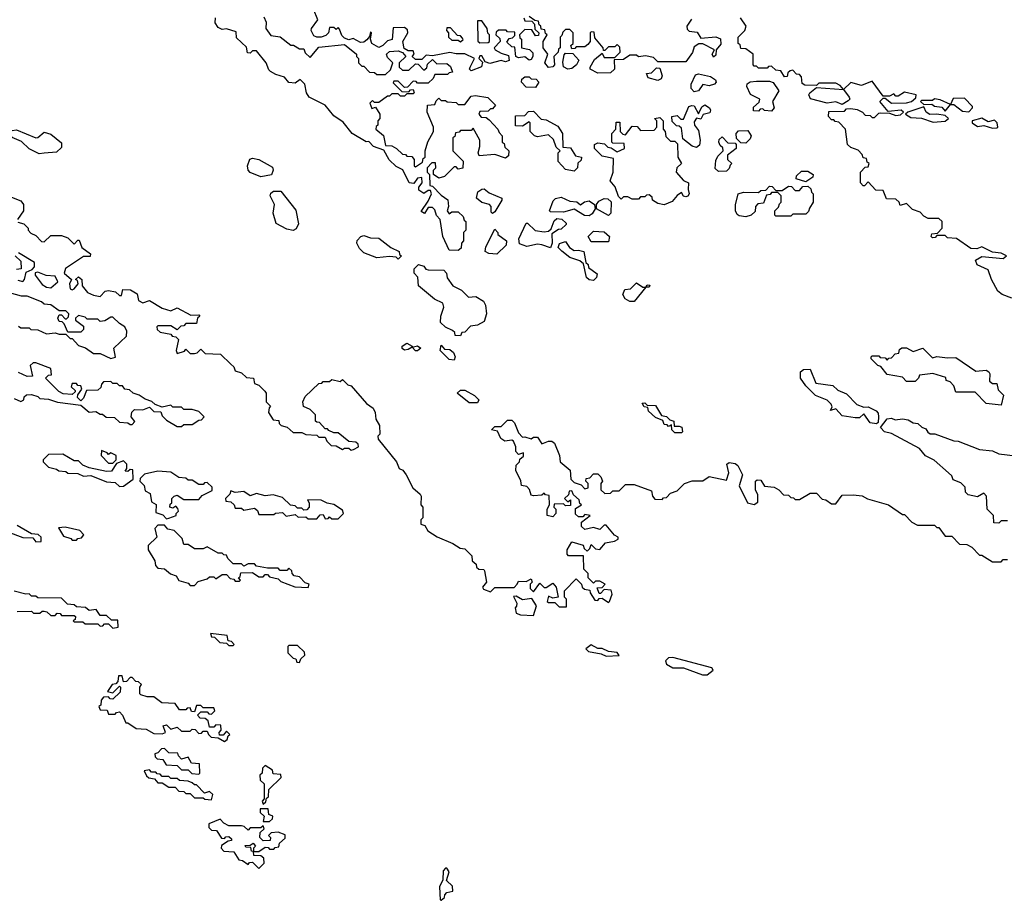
# Model space of a CAD drawing. Extents: x 2640764 to 2777785, y 718840 to 815082.
# Tile 70 of 148: x 2717240 to 2721830, y 768872 to 772976. Entities that reach past the tile are written whole.
import ezdxf

# ---------------------------------------------------------------- set-up
doc = ezdxf.new("R2010")
doc.units = 0

msp = doc.modelspace()

# ---------------------------------------------------------------- linework, layer by layer
at = {"layer": '0CON10XD'}
for points in [[(2718378.6, 772988.6), (2718388.8, 772965), (2718387.5, 772935), (2718411.7, 772901.7), (2718455, 772896.7), (2718505, 772857.5), (2718517, 772857), (2718545, 772840), (2718565, 772840), (2718571.7, 772821.7), (2718595, 772800), (2718635, 772847.5), (2718755, 772860), (2718810, 772815), (2718810, 772805), (2718820, 772795), (2718820, 772775), (2718835, 772760), (2718845, 772760), (2718871.7, 772731.7), (2718895, 772730), (2718905, 772720), (2718945, 772720), (2718968.3, 772741.7), (2718980, 772775), (2718955, 772800), (2718950, 772815), (2718965, 772827.5), (2719005, 772830), (2719025, 772822.5), (2719040, 772805), (2719010, 772775), (2719010, 772755), (2719025, 772740), (2719055, 772740), (2719085, 772770), (2719098.3, 772768.3), (2719125, 772740), (2719138.3, 772751.7), (2719141.7, 772768.3), (2719165, 772790), (2719185, 772770), (2719231.7, 772771.7), (2719248.3, 772758.3), (2719258.3, 772731.7), (2719241.7, 772728.3), (2719235, 772720), (2719175, 772720), (2719168.3, 772701.7), (2719145, 772680), (2719095, 772680), (2719088.3, 772688.3), (2719075, 772690), (2719048.3, 772661.7), (2719035, 772660), (2719005, 772690), (2718985, 772690), (2718981.7, 772681.7), (2719021.7, 772641.7), (2719055, 772640), (2719061.7, 772648.3), (2719075, 772650), (2719080, 772635), (2719075, 772630), (2719045, 772630), (2719035, 772620), (2719015, 772620), (2719005, 772630), (2718975, 772630), (2718965, 772620)], [(2719590, 772985), (2719595, 772970), (2719628.3, 772968.3), (2719640, 772955), (2719641.7, 772931.7), (2719660, 772915), (2719658.3, 772901.7), (2719645, 772900), (2719628.3, 772928.3), (2719595, 772930), (2719570, 772905), (2719571.7, 772891.7), (2719580, 772885), (2719580, 772845), (2719617, 772837), (2719631.7, 772821.7), (2719632.5, 772805), (2719625, 772790), (2719615, 772787.5), (2719595, 772802.5), (2719565, 772798.8), (2719554, 772804), (2719548.3, 772848.3), (2719535, 772850), (2719511.7, 772871.7), (2719521.7, 772888.3), (2719538.3, 772891.7), (2719548.3, 772901.7), (2719548.3, 772918.3), (2719515, 772920), (2719507.5, 772927.5), (2719472.5, 772927.5), (2719461.7, 772918.3), (2719460, 772905), (2719478.3, 772888.3), (2719480, 772875), (2719452.5, 772845), (2719457.5, 772835), (2719485, 772820), (2719519.3, 772809.3), (2719522.5, 772785), (2719505, 772778.8), (2719485, 772786.2), (2719431.7, 772771.7), (2719410, 772780), (2719395, 772807.5), (2719385, 772807.5), (2719380, 772795), (2719397.5, 772777.5), (2719393.6, 772756.4), (2719345, 772737.5), (2719337.5, 772745), (2719340, 772755), (2719360, 772795), (2719315, 772816.7), (2719275, 772816.2), (2719245, 772823.3), (2719165, 772807.5), (2719135, 772810), (2719115, 772790), (2719085, 772790), (2719070, 772805), (2719080, 772815), (2719075, 772830), (2719050.7, 772830.7), (2719032, 772842), (2719026.2, 772875), (2719050, 772915), (2719048.3, 772928.3), (2719035, 772940), (2718981.7, 772938.3), (2718976.7, 772883.3), (2718955, 772877.5), (2718934, 772856), (2718915, 772846.7), (2718882, 772865), (2718875.8, 772885), (2718880, 772915), (2718875, 772920), (2718871.7, 772898.3), (2718858.6, 772881.4), (2718845, 772870.8), (2718829.5, 772869.5), (2718795, 772887.5), (2718775, 772882.5), (2718755, 772890), (2718742.5, 772902.5), (2718731.7, 772931.7), (2718725, 772940), (2718715, 772930), (2718705, 772940), (2718685, 772940), (2718680, 772915), (2718667.7, 772902.3), (2718645, 772894), (2718625, 772894), (2718611.1, 772901.1), (2718599.2, 772925), (2718600.8, 772935), (2718630, 772975), (2718610, 773025)], [(2720371.7, 772978.3), (2720350, 772945), (2720351.7, 772931.7), (2720361.7, 772921.7), (2720398.3, 772918.3), (2720415, 772890), (2720485, 772895.7), (2720506.9, 772886.9), (2720508.8, 772861.2), (2720487.5, 772835), (2720485, 772810), (2720475, 772801.2), (2720468.8, 772815), (2720480, 772835), (2720425, 772863.3), (2720407, 772863), (2720385, 772850), (2720377, 772823), (2720345, 772780), (2720215, 772780), (2720195, 772800), (2720157.5, 772807.5), (2720125, 772802.5), (2720115, 772810), (2720085, 772810), (2720055, 772790), (2720011.7, 772788.3), (2720012.5, 772745), (2719995, 772728.8), (2719936.2, 772726.2), (2719900, 772745), (2719900, 772755), (2719920, 772790), (2719955, 772820), (2719965, 772800), (2720015, 772800), (2720040, 772825), (2720038.3, 772848.3), (2720025, 772860), (2720015, 772850), (2719985, 772850), (2719968.3, 772831.7), (2719961.7, 772831.7), (2719960, 772845), (2719921.7, 772891.7), (2719918.3, 772918.3), (2719905, 772920), (2719900, 772915), (2719900, 772875), (2719889.3, 772860.7), (2719875, 772850), (2719835, 772850), (2719828.3, 772841.7), (2719815, 772840), (2719810, 772855), (2719820, 772865), (2719820, 772915), (2719805, 772930), (2719785, 772930), (2719771.7, 772918.3), (2719768.3, 772901.7), (2719760, 772895), (2719760, 772845), (2719751.7, 772838.3), (2719750, 772825), (2719730, 772805), (2719733.8, 772765), (2719725, 772756.2), (2719705, 772753.8), (2719688, 772775), (2719702.5, 772815), (2719680, 772845), (2719680, 772875), (2719700, 772905), (2719691.7, 772911.7), (2719688.3, 772928.3), (2719671.7, 772931.7), (2719670, 772945), (2719661.7, 772951.7), (2719658.3, 772968.3), (2719641.7, 772971.7), (2719615, 772990)], [(2718965, 772620), (2718955, 772620), (2718915, 772590), (2718895, 772590), (2718885, 772600), (2718873, 772587), (2718881.7, 772561.7), (2718898.3, 772568.3), (2718920, 772535), (2718920, 772515), (2718910, 772505), (2718910, 772485), (2718901.7, 772478.3), (2718900, 772465), (2718937, 772437), (2718945, 772390), (2718975, 772387.5), (2718996.4, 772376.4), (2719025, 772350), (2719038.3, 772348.3), (2719045, 772340), (2719068.3, 772338.3), (2719080, 772325), (2719080, 772295), (2719085, 772290), (2719118.3, 772311.7), (2719121.7, 772328.3), (2719130, 772335), (2719130, 772365), (2719143, 772407), (2719170, 772455), (2719170, 772475), (2719140, 772545), (2719141.7, 772578.3), (2719175, 772580), (2719181.7, 772598.3), (2719195, 772610), (2719205, 772600), (2719225, 772600), (2719233, 772593), (2719275, 772590), (2719285, 772580), (2719315, 772580), (2719345, 772620), (2719365, 772623.3), (2719423.3, 772613.3), (2719458.3, 772578.3), (2719445, 772560), (2719435, 772560), (2719425, 772550), (2719385, 772547.5), (2719380, 772535), (2719391.7, 772521.7), (2719415, 772520), (2719429.3, 772509.3), (2719470, 772465), (2719475, 772450), (2719490, 772435), (2719490, 772405), (2719498.3, 772398.3), (2719501.7, 772381.7), (2719520, 772365), (2719518.3, 772341.7), (2719505, 772330), (2719455, 772347.5), (2719381.7, 772341.7), (2719377.5, 772355), (2719385.7, 772384.3), (2719385.6, 772415), (2719355, 772470), (2719345, 772460), (2719295, 772460), (2719288.3, 772451.7), (2719271.7, 772448.3), (2719268.3, 772431.7), (2719260, 772425), (2719260, 772365), (2719307, 772317), (2719306.4, 772283.6), (2719285, 772280), (2719275, 772290), (2719265, 772290), (2719220, 772245), (2719195, 772237.5), (2719170, 772255), (2719170, 772275), (2719180, 772285), (2719178.3, 772308.3), (2719161.7, 772308.3), (2719140, 772285), (2719140, 772265), (2719150, 772255), (2719152.5, 772202.5), (2719165, 772200), (2719205, 772157.5), (2719236.2, 772136.2), (2719240, 772105), (2719232.5, 772085), (2719241.7, 772071.7), (2719255, 772080), (2719285, 772080), (2719308.3, 772058.3), (2719311.7, 772041.7), (2719320, 772035), (2719320, 771995), (2719315, 771990), (2719310, 771985), (2719310, 771945), (2719300, 771935), (2719298.3, 771911.7), (2719285, 771900), (2719241.7, 771901.7), (2719212.5, 771965), (2719200, 772045), (2719183, 772063), (2719175, 772090), (2719165, 772100), (2719145, 772100), (2719127, 772073), (2719112.5, 772082.5), (2719145, 772130), (2719160, 772165), (2719155, 772180), (2719145, 772180), (2719125, 772166.7), (2719101.7, 772181.7), (2719101.2, 772195), (2719116.7, 772215), (2719115, 772240), (2719095, 772237.5), (2719077.7, 772212.3), (2719056.7, 772215), (2719026.7, 772276.7), (2718995, 772291.2), (2718962.3, 772322.3), (2718938.3, 772368.3), (2718890, 772385), (2718868.3, 772408.3), (2718855, 772407.5), (2718790, 772445), (2718748.3, 772498.3), (2718705, 772527.5), (2718665, 772577.5), (2718590, 772615), (2718577.5, 772635), (2718570, 772675), (2718547.5, 772697.5), (2718525, 772680), (2718495, 772682.5), (2718475, 772707.5), (2718435, 772720), (2718410, 772735), (2718401.7, 772741.7), (2718390, 772775), (2718345, 772830), (2718325, 772830), (2718315, 772820), (2718301.7, 772821.7), (2718298.3, 772848.3), (2718251.7, 772891.7), (2718249.3, 772919.3), (2718205, 772932.5), (2718185, 772930), (2718165, 772940), (2718151.7, 772961.7), (2718153.8, 772985)], [(2719385, 772867.5), (2719425, 772870), (2719430, 772875), (2719430, 772905), (2719423, 772913), (2719420, 772935), (2719395, 772970), (2719375, 772970), (2719376.4, 772876.4), (2719385, 772867.5)], [(2721865, 771677.5), (2721820, 771695), (2721800.7, 771710.7), (2721770, 771765), (2721755, 771810), (2721704.2, 771834.2), (2721696.7, 771855), (2721725, 771872.5), (2721825, 771863.3), (2721840, 771875), (2721815, 771887.5), (2721775, 771892.5), (2721725, 771917.5), (2721701.7, 771908.3), (2721675, 771910), (2721607, 771957), (2721565, 771960), (2721555, 771970), (2721515, 771970), (2721508.3, 771961.7), (2721495, 771960), (2721490, 771965), (2721491.7, 771978.3), (2721518.3, 771981.7), (2721540, 772005), (2721540, 772035), (2721525, 772050), (2721475, 772050), (2721455, 772060), (2721438.3, 772078.3), (2721401.7, 772091.7), (2721375, 772120), (2721345, 772110), (2721340, 772125), (2721325, 772140), (2721281.7, 772141.7), (2721265, 772180), (2721231.7, 772181.7), (2721195, 772220), (2721178.3, 772201.7), (2721171.7, 772201.7), (2721160, 772215), (2721160, 772265), (2721181.7, 772288.3), (2721195, 772290), (2721200, 772305), (2721191.7, 772311.7), (2721188.3, 772328.3), (2721171.7, 772331.7), (2721168.3, 772348.3), (2721148.3, 772368.3), (2721115, 772380), (2721100, 772395), (2721090, 772465), (2721058.3, 772498.3), (2721041.7, 772501.7), (2721035, 772510), (2721025, 772510), (2721010, 772525), (2721011.7, 772548.3), (2721085, 772550), (2721095, 772560), (2721115, 772562.5), (2721145, 772557.5), (2721170, 772545), (2721181.7, 772531.7), (2721205, 772530), (2721215, 772520), (2721225, 772520), (2721245, 772540), (2721255, 772542.5), (2721295, 772540), (2721325, 772530), (2721347, 772533), (2721360, 772545), (2721350, 772555), (2721288.3, 772548.3), (2721250, 772595), (2721265, 772610), (2721275, 772610), (2721305, 772587.5), (2721375, 772588), (2721397.5, 772595), (2721418.3, 772611.7), (2721420, 772625), (2721365, 772637.5), (2721335, 772620), (2721325, 772620), (2721315, 772630), (2721295, 772620), (2721265, 772620), (2721215, 772690), (2721165, 772670), (2721115, 772682.5), (2721080, 772650), (2721107.5, 772615), (2721110, 772605), (2721102.5, 772597.5), (2721075, 772580), (2721045, 772593.3), (2721005, 772586.7), (2720926.4, 772606.4), (2720918.8, 772625), (2720924.2, 772635.8), (2720955, 772660), (2721080, 772650), (2721065, 772670), (2721045, 772680), (2720965, 772680), (2720955, 772670), (2720900.7, 772670.7), (2720888.3, 772678.3), (2720885, 772710), (2720875, 772720), (2720861.7, 772721.7), (2720845, 772740), (2720831.7, 772738.3), (2720821.7, 772728.3), (2720818.3, 772711.7), (2720805, 772710), (2720788.3, 772738.3), (2720765, 772740), (2720745, 772760), (2720731.7, 772758.3), (2720725, 772750), (2720685, 772750), (2720675, 772760), (2720665, 772760), (2720660, 772765), (2720660, 772815), (2720625, 772840), (2720601.7, 772841.7), (2720598.3, 772858.3), (2720590, 772865), (2720590, 772895), (2720620, 772925), (2720627.5, 772945), (2720600, 772985)], [(2719295, 772873.3), (2719307, 772883), (2719305, 772890), (2719295, 772900), (2719281.7, 772901.7), (2719248.3, 772938.3), (2719231.7, 772938.3), (2719230, 772925), (2719240, 772915), (2719240, 772895), (2719255, 772880), (2719285, 772880), (2719295, 772873.3)], [(2719795, 772745.7), (2719775.7, 772755.7), (2719772.7, 772777.3), (2719778.3, 772811.7), (2719785, 772820), (2719818.3, 772818.3), (2719847, 772787), (2719836.7, 772765), (2719815, 772749.2), (2719795, 772745.7)], [(2720215, 772693.3), (2720170, 772705), (2720162.5, 772725), (2720185, 772727.5), (2720208.3, 772751.7), (2720225, 772750), (2720236.1, 772713.9), (2720230, 772700), (2720215, 772693.3)], [(2720385, 772640), (2720370, 772655), (2720371.2, 772675), (2720391.2, 772718.8), (2720405, 772724), (2720461.4, 772711.4), (2720483.3, 772695), (2720487.5, 772685), (2720480, 772675), (2720455, 772668), (2720425, 772674), (2720405, 772644.2), (2720385, 772640)], [(2719645, 772660), (2719601.7, 772661.7), (2719580, 772685), (2719581.7, 772698.3), (2719595, 772710), (2719615, 772710), (2719625, 772700), (2719648.3, 772698.3), (2719660, 772685), (2719645, 772660)], [(2720745, 772550), (2720713, 772553), (2720705, 772560), (2720691.7, 772558.3), (2720685, 772550), (2720661.7, 772551.7), (2720661.7, 772568.3), (2720688.3, 772591.7), (2720690, 772605), (2720647.5, 772627.5), (2720630, 772665), (2720632.3, 772677.7), (2720645, 772686.7), (2720675, 772690), (2720735, 772690), (2720753.3, 772683.3), (2720780, 772645), (2720750, 772595), (2720757.5, 772565), (2720745, 772550)], [(2720395, 772380), (2720375, 772385.8), (2720331.2, 772421.2), (2720325, 772470), (2720315, 772480), (2720301.7, 772481.7), (2720281.7, 772501.7), (2720280, 772525), (2720305, 772530), (2720321.7, 772511.7), (2720335, 772512.5), (2720359.2, 772570.8), (2720373.2, 772576.8), (2720385, 772574), (2720405, 772537.5), (2720420.5, 772569.5), (2720435, 772579.2), (2720456.2, 772565), (2720461.2, 772555), (2720457.5, 772542.5), (2720426.2, 772533.8), (2720415, 772512.5), (2720395, 772517.5), (2720385, 772500), (2720386.2, 772485), (2720405, 772460), (2720412.9, 772415), (2720408.9, 772391.1), (2720395, 772380)], [(2721555, 772550), (2721580, 772580), (2721531.7, 772601.7), (2721505, 772607.5), (2721495, 772600), (2721445, 772600), (2721440, 772595), (2721455, 772580), (2721491.7, 772581.7), (2721505, 772573.3), (2721538.8, 772568.8), (2721555, 772550)], [(2721665, 772546.7), (2721682.5, 772565), (2721681.7, 772571.7), (2721645, 772610), (2721591.7, 772608.3), (2721580, 772580), (2721595, 772580), (2721635, 772550), (2721665, 772546.7)], [(2719825, 772270), (2719785, 772277.5), (2719750, 772315), (2719750, 772355), (2719760, 772365), (2719741.7, 772381.7), (2719728.3, 772418.3), (2719705, 772440), (2719655, 772430), (2719640, 772435), (2719620, 772455), (2719620, 772495), (2719615, 772500), (2719585, 772480), (2719551.7, 772481.7), (2719551.7, 772528.3), (2719595, 772530), (2719611.7, 772548.3), (2719635, 772550), (2719671.7, 772511.7), (2719695, 772510), (2719749.3, 772479.3), (2719770, 772445), (2719771.7, 772381.7), (2719808.3, 772378.3), (2719831.7, 772341.7), (2719860, 772335), (2719858.3, 772321.7), (2719843, 772307), (2719840, 772285), (2719825, 772270)], [(2721498.3, 772498.3), (2721555, 772502.5), (2721570, 772515), (2721555, 772530), (2721515, 772536.2), (2721483.8, 772533.8), (2721466.7, 772545), (2721455, 772570), (2721380, 772545), (2721370, 772535), (2721395, 772520), (2721445, 772517.5), (2721498.3, 772498.3)], [(2720245, 772113.3), (2720215, 772120), (2720190, 772135), (2720188.3, 772148.3), (2720175, 772160), (2720161.7, 772158.3), (2720155, 772150), (2720135, 772150), (2720125, 772140), (2720095, 772140), (2720075, 772150), (2720055, 772150), (2720045, 772140), (2720031.7, 772151.7), (2720017, 772197), (2719992.5, 772225), (2720007.5, 772265), (2720008.3, 772328.3), (2719955, 772340), (2719920, 772375), (2719920, 772395), (2719935, 772402.5), (2719967, 772397), (2719981.7, 772381.7), (2719998.3, 772378.3), (2720025, 772360), (2720060, 772375), (2720058.3, 772398.3), (2720005, 772400), (2720000, 772405), (2720000, 772445), (2720020, 772465), (2720021.7, 772498.3), (2720038.3, 772498.3), (2720040, 772455), (2720051.7, 772441.7), (2720065, 772440), (2720095, 772480), (2720118.3, 772478.3), (2720135, 772460), (2720198.3, 772461.7), (2720210, 772475), (2720210, 772505), (2720200, 772515), (2720225, 772520), (2720240, 772505), (2720240, 772465), (2720250, 772455), (2720251.7, 772431.7), (2720275, 772410), (2720295, 772410), (2720307, 772397), (2720308.8, 772335), (2720326.2, 772305), (2720303.9, 772286.1), (2720301.2, 772265), (2720335, 772226), (2720358.8, 772215), (2720356, 772185), (2720361.2, 772165), (2720355, 772153.3), (2720345, 772150), (2720334.1, 772154.1), (2720325, 772170), (2720305, 772156.7), (2720281.7, 772128.3), (2720245, 772113.3)], [(2721775, 772470), (2721795, 772472.5), (2721800, 772475), (2721797.5, 772495), (2721785, 772507.5), (2721755, 772500), (2721725, 772516.7), (2721680, 772505), (2721680, 772495), (2721705, 772477.5), (2721735, 772482.5), (2721775, 772470)], [(2717330.7, 772350.7), (2717285, 772373.8), (2717248.1, 772408.1), (2717205, 772426.2), (2717196.2, 772435), (2717195, 772447.5), (2717205, 772460), (2717225, 772463.3), (2717315, 772425.8), (2717325, 772427.5), (2717355, 772452), (2717385, 772442.5), (2717435, 772402.5), (2717435, 772380), (2717411.7, 772358.3), (2717355, 772353.3), (2717330.7, 772350.7)], [(2720625, 772400), (2720601.7, 772401.7), (2720581.7, 772421.7), (2720580, 772445), (2720591.7, 772458.3), (2720635, 772460), (2720650, 772435), (2720645, 772420), (2720625, 772400)], [(2720498.3, 772268.3), (2720482.5, 772282.5), (2720485, 772320), (2720495, 772340), (2720520, 772365), (2720518.3, 772378.3), (2720505, 772390), (2720500, 772405), (2720501.7, 772418.3), (2720515, 772430), (2720541.7, 772401.7), (2720575, 772400), (2720580, 772395), (2720580, 772375), (2720540, 772345), (2720540, 772325), (2720560, 772305), (2720551.7, 772298.3), (2720548.3, 772281.7), (2720535, 772270), (2720498.3, 772268.3)], [(2718365, 772243.3), (2718315, 772263.8), (2718306, 772275), (2718302.9, 772295), (2718313.3, 772326.7), (2718325, 772330), (2718355, 772323.8), (2718418.9, 772288.9), (2718422, 772275), (2718415, 772252.5), (2718365, 772243.3)], [(2720905, 772220), (2720860, 772235), (2720861.7, 772248.3), (2720885, 772270), (2720915, 772270), (2720940, 772255), (2720938.3, 772241.7), (2720905, 772220)], [(2718515, 771993.3), (2718485, 772000), (2718436.7, 772026.7), (2718422.5, 772075), (2718427.5, 772115), (2718407.5, 772155), (2718411.7, 772168.3), (2718423, 772177), (2718457.5, 772177.5), (2718528.3, 772088.3), (2718540, 772025), (2718529.3, 772000.7), (2718515, 771993.3)], [(2719445, 772072.5), (2719438.3, 772078.3), (2719437.5, 772105), (2719430, 772115), (2719394.1, 772124.1), (2719370, 772145), (2719375.9, 772174.1), (2719395, 772186.7), (2719405, 772187.5), (2719429.3, 772169.3), (2719487.5, 772145), (2719487.5, 772135), (2719455, 772080), (2719445, 772072.5)], [(2720625, 772056.7), (2720595, 772062.5), (2720585, 772067.5), (2720576.7, 772085), (2720577, 772113), (2720590, 772165), (2720615, 772172.5), (2720685, 772170), (2720695, 772180), (2720718.3, 772181.7), (2720735, 772200), (2720748.3, 772198.3), (2720765, 772180), (2720795, 772180), (2720825, 772200), (2720838.3, 772198.3), (2720855, 772180), (2720875, 772180), (2720891.7, 772198.3), (2720915, 772200), (2720928.3, 772188.3), (2720931.7, 772171.7), (2720940, 772165), (2720940, 772125), (2720921.7, 772098.3), (2720918.3, 772081.7), (2720905, 772070), (2720845, 772070), (2720835, 772060), (2720765, 772060), (2720760, 772065), (2720760, 772085), (2720778.3, 772101.7), (2720781.7, 772118.3), (2720790, 772125), (2720790, 772155), (2720775, 772170), (2720745, 772170), (2720738.3, 772161.7), (2720721.7, 772158.3), (2720708.3, 772121.7), (2720681.7, 772118.3), (2720670, 772105), (2720668.3, 772081.7), (2720650, 772065), (2720625, 772056.7)], [(2717195, 772152.5), (2717245, 772132.5), (2717257.5, 772115), (2717257.5, 772085), (2717230, 772045)], [(2719895, 772062.5), (2719873, 772063), (2719825, 772092.5), (2719775, 772078.8), (2719715, 772080), (2719710, 772085), (2719727.5, 772132.5), (2719738, 772142), (2719765, 772148.8), (2719805, 772130), (2719837, 772127), (2719855, 772112.5), (2719873, 772127), (2719895, 772132.5), (2719920, 772115), (2719923.3, 772095), (2719908.6, 772071.4), (2719895, 772062.5)], [(2719985, 772063.8), (2719930, 772095), (2719930, 772115), (2719940, 772130), (2719965, 772142.5), (2719981.7, 772141.7), (2719997.5, 772127.5), (2719996.4, 772073.6), (2719985, 772063.8)], [(2717231.7, 772031.7), (2717260, 772025), (2717280, 772005), (2717280, 771995), (2717291.7, 771981.7), (2717315, 771970), (2717341.7, 771941.7), (2717355, 771940), (2717385, 771970), (2717435, 771970), (2717465, 771960), (2717495, 771930), (2717511.7, 771948.3), (2717518.3, 771948.3), (2717530, 771915), (2717570, 771885), (2717568.3, 771871.7), (2717538.3, 771871.7), (2717453.3, 771816.7), (2717447.5, 771795), (2717482.5, 771765), (2717473.3, 771745), (2717475, 771722.5), (2717485, 771717.5), (2717495, 771722.5), (2717512.5, 771745), (2717510, 771760), (2717500, 771765), (2717515, 771777.5), (2717530, 771765), (2717531.2, 771735), (2717556.2, 771705), (2717585, 771692), (2717615, 771686.2), (2717639.5, 771710.5), (2717655, 771713.8), (2717687.5, 771707.5), (2717705, 771690), (2717715, 771690), (2717721.7, 771718.3), (2717756.4, 771716.4), (2717788.3, 771698.3), (2717795, 771667.5), (2717815, 771656.2), (2717845, 771667.5), (2717905, 771631.2), (2717945, 771620), (2717975, 771633.8), (2718038.3, 771598.3), (2718075, 771600), (2718080, 771595), (2718070, 771585), (2718065, 771560), (2718015, 771560), (2718005, 771550), (2717991.7, 771548.3), (2717975, 771530), (2717945, 771550), (2717885, 771550), (2717880, 771545), (2717881.7, 771531.7), (2717895, 771520), (2717945, 771510), (2717951.7, 771501.7), (2717968.3, 771498.3), (2717980, 771485), (2717970, 771435), (2717975, 771420), (2718008.3, 771431.7), (2718015, 771440), (2718035, 771420), (2718055, 771420), (2718067, 771423), (2718085, 771440), (2718105, 771420), (2718177, 771417), (2718225, 771370)], [(2719715, 771912.5), (2719675, 771927.5), (2719655, 771930), (2719605, 771918.8), (2719570.7, 771930.7), (2719567.5, 771955), (2719601.7, 772028.3), (2719608.3, 772028.3), (2719643.3, 771993.3), (2719685, 771987.5), (2719705, 771990), (2719718.3, 772001.7), (2719731.7, 772038.3), (2719745, 772050), (2719767, 772047), (2719788.3, 772028.3), (2719788.3, 772021.7), (2719765, 772000), (2719751.7, 771998.3), (2719721.7, 771978.3), (2719722.5, 771935), (2719715, 771912.5)], [(2719465, 771883.3), (2719427, 771887), (2719410, 771895), (2719413, 771917), (2719455, 772000), (2719470, 771985), (2719470, 771975), (2719510, 771945), (2719507.5, 771925), (2719465, 771883.3)], [(2719985, 771940), (2719905, 771940), (2719890, 771965), (2719915, 771990), (2719965, 771987.5), (2719990, 771965), (2719985, 771940)], [(2719005, 771860), (2718995, 771870), (2718965, 771872.5), (2718905, 771866.7), (2718845, 771890), (2718825, 771910), (2718812.5, 771935), (2718813, 771947), (2718830, 771965), (2718845, 771970), (2718875, 771960), (2718915, 771957.5), (2718970, 771915), (2719010, 771895), (2719011.7, 771881.7), (2719020, 771875), (2719005, 771860)], [(2719915, 771760), (2719895, 771763.3), (2719882.5, 771775), (2719868.3, 771838.3), (2719851.7, 771851.7), (2719805, 771867.5), (2719767, 771897), (2719750, 771915), (2719757, 771933), (2719785, 771942.5), (2719803.6, 771913.6), (2719825, 771900), (2719845, 771902.5), (2719870, 771895), (2719880, 771845), (2719890, 771835), (2719891.7, 771821.7), (2719931.7, 771791.7), (2719930, 771775), (2719915, 771760)], [(2717232.5, 771762.5), (2717255, 771756.7), (2717263.3, 771765), (2717271.2, 771798.8), (2717298.8, 771811.2), (2717310, 771825), (2717310, 771845), (2717235, 771890)], [(2717220, 771875), (2717245, 771850), (2717247.5, 771815), (2717225, 771812.5)], [(2717385, 771726.7), (2717417.5, 771755), (2717405, 771780), (2717364, 771784), (2717325, 771800), (2717313.3, 771796.7), (2717312.5, 771785), (2717345, 771742.5), (2717365, 771730), (2717385, 771726.7)], [(2719295, 771502.5), (2719270, 771505), (2719268.3, 771518.3), (2719258.3, 771528.3), (2719225, 771542.5), (2719202.5, 771565), (2719203.3, 771595), (2719217, 771637), (2719212.5, 771655), (2719173.9, 771673.9), (2719100, 771735), (2719096.4, 771776.4), (2719080, 771795), (2719080, 771815), (2719100, 771835), (2719125, 771827.5), (2719133.6, 771813.6), (2719145, 771810), (2719218.3, 771808.3), (2719230, 771795), (2719233, 771773), (2719260, 771735), (2719300, 771715), (2719333, 771683), (2719366.4, 771686.4), (2719402.5, 771665), (2719412.5, 771645), (2719416.7, 771605), (2719405, 771570), (2719375, 771552.5), (2719341.7, 771548.3), (2719315, 771520), (2719301.7, 771518.3), (2719295, 771502.5)], [(2720105, 771662.5), (2720085, 771662.5), (2720062.5, 771675), (2720052.5, 771695), (2720061.7, 771718.3), (2720088.3, 771721.7), (2720115, 771750), (2720145, 771730), (2720160, 771730), (2720165, 771740), (2720178.3, 771738.3), (2720175, 771730), (2720160, 771730), (2720105, 771662.5)], [(2717235, 771547.5), (2717245, 771540), (2717285, 771540), (2717293, 771533), (2717325, 771530), (2717365, 771512.5), (2717405, 771517.5), (2717425, 771510), (2717455, 771510), (2717475, 771490), (2717485, 771490), (2717515, 771457.5), (2717547, 771447), (2717585, 771420), (2717615, 771420), (2717665, 771397.5), (2717687, 771403), (2717680, 771445), (2717738.3, 771501.7), (2717740, 771525), (2717730, 771545), (2717705, 771560), (2717675, 771590), (2717665, 771590), (2717637, 771573), (2717615, 771570), (2717605, 771580), (2717555, 771580), (2717545, 771590), (2717515, 771597.5), (2717500, 771585), (2717500, 771575), (2717538.3, 771548.3), (2717538.3, 771531.7), (2717525, 771520), (2717465, 771520), (2717448.3, 771558.3), (2717438.3, 771568.3), (2717425, 771570), (2717417.5, 771585), (2717425, 771600), (2717435, 771600), (2717451.7, 771581.7), (2717458.3, 771581.7), (2717468.3, 771591.7), (2717470, 771605), (2717455, 771620), (2717425, 771620), (2717385, 771647.5), (2717355, 771650), (2717341.7, 771661.7), (2717275, 771687.5), (2717248.3, 771688.3), (2717193, 771703)], [(2719095, 771432.5), (2719085, 771432.5), (2719070, 771450), (2719051.7, 771438.3), (2719035, 771436.7), (2719023.9, 771443.9), (2719023.8, 771455), (2719045, 771468), (2719070, 771455), (2719070, 771450), (2719095, 771456.2), (2719110, 771445), (2719095, 771432.5)], [(2719265, 771390), (2719241.7, 771391.7), (2719200, 771435), (2719205, 771460), (2719220, 771440), (2719245, 771438.8), (2719263.3, 771425), (2719270, 771405), (2719265, 771390)], [(2721815, 771180), (2721745, 771187.5), (2721695, 771240), (2721605, 771240), (2721595, 771270), (2721578.3, 771288.3), (2721560, 771295), (2721558.3, 771308.3), (2721497, 771327), (2721435, 771320), (2721430, 771305), (2721415, 771290), (2721375, 771290), (2721355, 771310), (2721285, 771322.5), (2721255, 771360), (2721240, 771365), (2721210, 771395), (2721210, 771405), (2721215, 771410), (2721245, 771410), (2721251.7, 771401.7), (2721275, 771400), (2721285, 771390), (2721291.7, 771398.3), (2721305, 771400), (2721321.7, 771418.3), (2721338.3, 771421.7), (2721341.7, 771438.3), (2721353, 771447), (2721375, 771447.5), (2721405, 771430), (2721450, 771445), (2721495, 771400), (2721515, 771406.7), (2721565, 771400), (2721605, 771402.5), (2721698.3, 771338.3), (2721745, 771342.5), (2721757.5, 771335), (2721762.5, 771325), (2721761.7, 771291.7), (2721775, 771280), (2721795, 771280), (2721801.7, 771251.7), (2721827, 771227), (2721815, 771180)], [(2717215, 771210), (2717245, 771197.5), (2717260, 771205), (2717261.7, 771218.3), (2717271.7, 771228.3), (2717295, 771230), (2717325, 771220), (2717335, 771210), (2717375, 771207.5), (2717417, 771193), (2717525, 771180), (2717565, 771147.5), (2717595, 771150), (2717615, 771137.5), (2717627, 771137), (2717643, 771123), (2717681.7, 771121.7), (2717705, 771100), (2717745, 771097.5), (2717755, 771090), (2717765, 771090), (2717777, 771103), (2717760, 771125), (2717763, 771147), (2717775, 771160), (2717815, 771157.5), (2717845, 771170), (2717865, 771150), (2717898.3, 771148.3), (2717905, 771130), (2717925, 771110), (2717975, 771080), (2717995, 771080), (2718005, 771090), (2718045, 771090), (2718075, 771110), (2718088.3, 771111.7), (2718100, 771125), (2718075, 771150), (2718045, 771160), (2718005, 771160), (2717995, 771170), (2717955, 771170), (2717945, 771180), (2717905, 771170), (2717872.5, 771182.5), (2717857, 771197), (2717825, 771207.5), (2717797, 771227), (2717770, 771235), (2717751.7, 771251.7), (2717730, 771255), (2717720, 771270), (2717705, 771270), (2717695, 771280), (2717675, 771280), (2717665, 771290), (2717631.7, 771288.3), (2717621.7, 771278.3), (2717618.3, 771261.7), (2717605, 771250), (2717551.7, 771248.3), (2717538.3, 771211.7), (2717525, 771200), (2717510, 771215), (2717511.7, 771228.3), (2717530, 771255), (2717525, 771270), (2717511.7, 771271.7), (2717505, 771280), (2717485, 771280), (2717480, 771265), (2717498.3, 771248.3), (2717498.3, 771241.7), (2717485, 771230), (2717443, 771233), (2717423.6, 771243.6), (2717360, 771305), (2717375, 771320), (2717388.3, 771321.7), (2717385, 771350), (2717315, 771377.5), (2717303, 771377), (2717290, 771365), (2717300, 771315), (2717275, 771312.5), (2717235, 771332.5)], [(2718225, 771370), (2718238.3, 771358.3), (2718245, 771340), (2718275, 771330), (2718298.3, 771308.3), (2718330, 771305), (2718335, 771280), (2718355, 771272.5), (2718383.3, 771245), (2718390, 771235), (2718390, 771195), (2718410, 771175), (2718403, 771167), (2718400, 771145), (2718421.7, 771111.7), (2718448.3, 771108.3), (2718450, 771095), (2718460, 771085), (2718487, 771077), (2718515, 771052.5), (2718555, 771052.5), (2718575, 771042.5), (2718625, 771040), (2718635, 771030), (2718665, 771030), (2718671.7, 771011.7), (2718691.7, 770991.7), (2718715, 770990), (2718745, 770972.5), (2718755, 770980), (2718775, 770980), (2718785, 770970), (2718797, 770973), (2718820, 770985), (2718818.3, 770998.3), (2718807, 771007), (2718775, 771010), (2718725, 771050), (2718705, 771050), (2718681.7, 771061.7), (2718675, 771070), (2718665, 771070), (2718638.3, 771098.3), (2718625, 771100), (2718620, 771105), (2718620, 771135), (2718595, 771160), (2718563.6, 771173.6), (2718560, 771195), (2718570.7, 771219.3), (2718635, 771280), (2718648.3, 771281.7), (2718655, 771290), (2718685, 771290), (2718695, 771300), (2718735, 771290), (2718745, 771300), (2718770, 771275), (2718785, 771270), (2718857, 771187), (2718887.5, 771165), (2718897.5, 771145), (2718900, 771115), (2718917.5, 771085), (2718920, 771045), (2718910, 771035), (2718911.7, 771021.7), (2718997.5, 770915), (2719010, 770885), (2719026.4, 770876.4), (2719042.5, 770855), (2719072.5, 770795), (2719107.5, 770765), (2719112.5, 770755), (2719110, 770715), (2719120, 770705), (2719120, 770655), (2719110, 770645), (2719110, 770625), (2719128.3, 770618.3), (2719143.6, 770593.6), (2719186.4, 770566.4), (2719260, 770535), (2719293, 770513), (2719315, 770510), (2719348.3, 770478.3), (2719350, 770455), (2719368.3, 770438.3), (2719370, 770425), (2719380, 770415), (2719403.6, 770413.6), (2719407.7, 770407.7), (2719416.7, 770355), (2719398.3, 770331.7), (2719402, 770322), (2719435, 770310), (2719455, 770330), (2719545, 770330), (2719560, 770345), (2719565, 770360), (2719601.7, 770358.3), (2719625, 770370), (2719630, 770355), (2719620, 770345), (2719620, 770325), (2719635, 770310), (2719665, 770350), (2719685, 770330), (2719695, 770330), (2719725, 770350), (2719741.7, 770331.7), (2719750, 770285), (2719725, 770280), (2719705, 770290), (2719700, 770265), (2719705, 770260), (2719735, 770260), (2719755, 770240), (2719790, 770240), (2719790, 770275), (2719780, 770285), (2719780, 770315), (2719835, 770370), (2719860, 770345), (2719861.7, 770331.7), (2719873, 770323), (2719898.3, 770318.3), (2719900, 770305), (2719921.7, 770271.7), (2719935, 770270), (2719941.7, 770278.3), (2719955, 770280), (2719985, 770260), (2719990, 770265), (2720001.7, 770298.3), (2719998.3, 770318.3), (2719965, 770320), (2719948.3, 770301.7), (2719941.7, 770301.7), (2719931.7, 770328.3), (2719955, 770330), (2719970, 770345), (2719945, 770360), (2719925, 770360), (2719915, 770350), (2719890, 770375), (2719890, 770395), (2719870, 770415), (2719868.3, 770478.3), (2719798.3, 770478.3), (2719792.5, 770485), (2719792.5, 770505), (2719815, 770542.5), (2719867, 770527), (2719871.7, 770511.7), (2719885, 770500), (2719898.3, 770511.7), (2719905, 770530), (2719925, 770510), (2719945, 770506.7), (2719971.9, 770538.1), (2720013.6, 770546.4), (2720030, 770555), (2720030, 770565), (2720013.6, 770573.6), (2719975, 770620), (2719965, 770620), (2719945, 770600), (2719915, 770610), (2719875, 770600), (2719860, 770615), (2719860, 770635), (2719900, 770665), (2719875, 770670), (2719865, 770660), (2719845, 770660), (2719831.7, 770671.7), (2719831.7, 770698.3), (2719860, 770715), (2719851.7, 770721.7), (2719848.3, 770738.3), (2719821.7, 770761.7), (2719815, 770780), (2719801.7, 770778.3), (2719798.3, 770761.7), (2719780, 770745), (2719795, 770730), (2719808.3, 770738.3), (2719808.3, 770711.7), (2719785, 770710), (2719775, 770720), (2719731.7, 770718.3), (2719730, 770705), (2719740, 770695), (2719740, 770675), (2719725, 770660), (2719700, 770665), (2719700, 770695), (2719710, 770715), (2719708.3, 770758.3), (2719691.7, 770761.7), (2719685, 770770), (2719675, 770760), (2719635, 770757.5), (2719625, 770760), (2719617, 770787), (2719605, 770800), (2719580, 770805), (2719577, 770827), (2719552.5, 770875), (2719555, 770900), (2719570, 770915), (2719571.7, 770928.3), (2719588.3, 770941.7), (2719588.3, 770958.3), (2719565, 770950), (2719553.3, 770963.3), (2719553.3, 770985), (2719541.7, 771011.7), (2719535, 771016.2), (2719502.3, 771012.3), (2719483.3, 771025), (2719468.3, 771058.3), (2719440, 771065), (2719455, 771080), (2719485, 771080), (2719515, 771110), (2719535, 771110), (2719547, 771097), (2719565, 771050), (2719585, 771030), (2719595, 771032.5), (2719625, 771022.5), (2719635, 771030), (2719655, 771030), (2719675, 771000), (2719705, 771012.5), (2719721.7, 771011.7), (2719733, 771003), (2719757.5, 770945), (2719760, 770915), (2719807, 770877), (2719810, 770835), (2719825, 770820), (2719858.3, 770808.3), (2719875, 770790), (2719890, 770795), (2719890, 770815), (2719880, 770825), (2719881.7, 770838.3), (2719898.3, 770841.7), (2719915, 770860), (2719935, 770860), (2719950, 770845), (2719957.5, 770825), (2719950, 770815), (2719950, 770785), (2719968.3, 770768.3), (2719995, 770770), (2720005, 770780), (2720035, 770780), (2720065, 770810), (2720105, 770810), (2720185, 770780), (2720190, 770755), (2720201.7, 770741.7), (2720235, 770740), (2720241.7, 770748.3), (2720255, 770750), (2720275, 770770), (2720305, 770780), (2720340, 770815), (2720375, 770826.7), (2720425, 770827.5), (2720455, 770847.5), (2720535, 770830), (2720546.7, 770865), (2720537.5, 770905), (2720547, 770913), (2720575, 770907.1), (2720587.8, 770897.8), (2720610, 770855), (2720593.6, 770803.6), (2720633.9, 770723.9), (2720665, 770716.7), (2720681.7, 770728.3), (2720681.7, 770761.7), (2720670, 770785), (2720670, 770825), (2720678.3, 770831.7), (2720695, 770830), (2720711.7, 770801.7), (2720757, 770797), (2720780, 770785), (2720801.7, 770761.7), (2720825, 770760), (2720835, 770750), (2720848.3, 770748.3), (2720855, 770740), (2720875, 770740), (2720925, 770770), (2720955, 770770), (2720981.7, 770741.7), (2720998.3, 770738.3), (2721025, 770720), (2721045, 770720), (2721075, 770760), (2721125, 770762.5), (2721167, 770757), (2721193, 770743), (2721290, 770715), (2721355, 770670), (2721365, 770670), (2721400, 770635), (2721425, 770620), (2721505, 770620), (2721515, 770610), (2721525, 770610), (2721555, 770570), (2721585, 770570), (2721621.7, 770531.7), (2721655, 770530), (2721678.3, 770518.3), (2721715, 770480), (2721725, 770480), (2721775, 770450), (2721815, 770450), (2721825, 770460), (2721845, 770460)], [(2721235, 771092.5), (2721205, 771096.7), (2721175, 771140), (2721155, 771120), (2721135, 771120.8), (2721075, 771129.2), (2721045, 771162.5), (2721020, 771155), (2721027.5, 771172.5), (2721022.5, 771185), (2721005, 771202.5), (2720950, 771225), (2720905, 771270), (2720880, 771305), (2720880, 771335), (2720893.6, 771346.4), (2720925, 771347.5), (2720951.7, 771281.7), (2721031.7, 771271.7), (2721055, 771250), (2721095, 771232.5), (2721143, 771183), (2721175, 771170), (2721195, 771172.5), (2721233, 771153), (2721241.7, 771141.7), (2721243.3, 771125), (2721241.7, 771098.3), (2721235, 771092.5)], [(2719375, 771190), (2719335, 771190), (2719280, 771235), (2719295, 771250), (2719315, 771250), (2719360, 771225), (2719380, 771205), (2719375, 771190)], [(2720325, 771050), (2720295, 771050), (2720280, 771065), (2720278.3, 771088.3), (2720265, 771080), (2720258.3, 771088.3), (2720245, 771090), (2720238.3, 771108.3), (2720205, 771122.5), (2720171.7, 771151.7), (2720168.3, 771168.3), (2720151.7, 771171.7), (2720141.7, 771188.3), (2720155, 771190), (2720165, 771180), (2720205, 771177.5), (2720231.7, 771131.7), (2720255, 771127.5), (2720271.7, 771111.7), (2720290, 771105), (2720291.7, 771081.7), (2720315, 771082.5), (2720326.4, 771076.4), (2720330, 771055), (2720325, 771050)], [(2721845, 770640), (2721815, 770640), (2721805, 770630), (2721781.7, 770631.7), (2721780, 770665), (2721750, 770695), (2721747.5, 770755), (2721735, 770770), (2721705, 770752.5), (2721661.7, 770761.7), (2721650, 770775), (2721648.3, 770798.3), (2721628.3, 770818.3), (2721591.7, 770831.7), (2721585, 770850), (2721570, 770865), (2721503, 770923), (2721463.6, 770943.6), (2721435, 770977.5), (2721305, 771047.5), (2721272.5, 771055), (2721252.5, 771075), (2721283.8, 771116.2), (2721305, 771118.8), (2721321.4, 771111.4), (2721355, 771115.7), (2721381.7, 771111.7), (2721405, 771098), (2721427.5, 771095), (2721446.4, 771076.4), (2721465, 771070), (2721473.6, 771053.6), (2721485, 771046.7), (2721506.1, 771046.1), (2721595, 771013.3), (2721615, 771012.5), (2721715, 770972.5), (2721775, 770967.5), (2721805, 770952.5), (2721883, 770943)], [(2717705, 770800), (2717725, 770802.5), (2717770, 770835), (2717768.3, 770878.3), (2717755, 770880), (2717745, 770870), (2717731.7, 770871.7), (2717740, 770885), (2717740, 770905), (2717725, 770920), (2717691.7, 770908.3), (2717668.3, 770871.7), (2717645, 770870), (2717565, 770887.5), (2717535, 770900), (2717515, 770920), (2717495, 770920), (2717441.7, 770951.7), (2717375, 770950), (2717350, 770925), (2717350, 770915), (2717375, 770890), (2717411.7, 770881.7), (2717423, 770873), (2717455, 770870), (2717465, 770862.5), (2717511.7, 770861.7), (2717538.3, 770848.3), (2717571.7, 770851.7), (2717645, 770822.5), (2717685, 770820), (2717705, 770800)], [(2717675, 770910), (2717690, 770925), (2717690, 770945), (2717665, 770957.5), (2717655, 770950), (2717648.3, 770958.3), (2717621.7, 770968.3), (2717620, 770945), (2717655, 770910), (2717675, 770910)], [(2717925, 770650), (2717935, 770652.5), (2717970, 770665), (2717970, 770675), (2717980, 770685), (2717978.3, 770698.3), (2717968.3, 770708.3), (2717955, 770700), (2717940, 770705), (2717941.7, 770718.3), (2717950, 770725), (2717950, 770745), (2717960, 770755), (2717975, 770760), (2718005, 770740), (2718075, 770740), (2718091.7, 770758.3), (2718138.3, 770781.7), (2718138.3, 770798.3), (2718115, 770820), (2718101.7, 770818.3), (2718095, 770810), (2718075, 770810), (2718045, 770830), (2718025, 770830), (2718015, 770840), (2717983, 770843), (2717945, 770867.5), (2717885, 770872.5), (2717821.7, 770858.3), (2717801.7, 770838.3), (2717800, 770825), (2717820, 770805), (2717825, 770780), (2717848.3, 770768.3), (2717855, 770730), (2717877, 770717), (2717875, 770680), (2717908.3, 770668.3), (2717925, 770650)], [(2718725, 770650), (2718750, 770675), (2718745, 770690), (2718705, 770717.5), (2718673, 770723), (2718645, 770736.7), (2718581.7, 770738.3), (2718590, 770725), (2718590, 770705), (2718578.3, 770691.7), (2718565, 770690), (2718555, 770700), (2718535, 770700), (2718525, 770710), (2718503, 770713), (2718465, 770750), (2718421.7, 770761.7), (2718385, 770757.5), (2718345, 770767.5), (2718315, 770757.5), (2718285, 770777.5), (2718245, 770772.5), (2718225, 770780), (2718220, 770765), (2718200, 770745), (2718201.7, 770731.7), (2718225, 770730), (2718240, 770715), (2718245, 770700), (2718275, 770700), (2718285, 770690), (2718335, 770700), (2718348.3, 770688.3), (2718355, 770670), (2718425, 770670), (2718433, 770677), (2718465, 770680), (2718483, 770663), (2718525, 770670), (2718538.3, 770658.3), (2718575, 770660), (2718585, 770650), (2718625, 770650), (2718641.7, 770668.3), (2718655, 770670), (2718665, 770650), (2718678.3, 770651.7), (2718685, 770660), (2718695, 770650), (2718725, 770650)], [(2717185, 770590), (2717255, 770562.5), (2717301.7, 770561.7), (2717315, 770542.5), (2717340, 770545), (2717340, 770565), (2717327, 770577), (2717295, 770580), (2717228.3, 770618.3)], [(2717505, 770550), (2717511.7, 770558.3), (2717528.3, 770561.7), (2717540, 770575), (2717520, 770595), (2717451.7, 770611.7), (2717421.7, 770608.3), (2717445, 770570), (2717478.3, 770558.3), (2717485, 770550), (2717505, 770550)], [(2718585, 770330), (2718590, 770345), (2718571.7, 770351.7), (2718545, 770380), (2718520, 770385), (2718510, 770395), (2718508.3, 770408.3), (2718495, 770420), (2718485, 770410), (2718455, 770410), (2718445, 770420), (2718395, 770420), (2718345, 770430), (2718335, 770440), (2718305, 770440), (2718285, 770430), (2718275, 770440), (2718235, 770440), (2718210, 770465), (2718205, 770480), (2718191.7, 770481.7), (2718185, 770490), (2718165, 770490), (2718115, 770520), (2718095, 770510), (2718055, 770510), (2718025, 770530), (2718005, 770530), (2717998.3, 770558.3), (2717960, 770595), (2717931.7, 770601.7), (2717915, 770620), (2717885, 770620), (2717870, 770605), (2717880, 770565), (2717840, 770525), (2717840, 770505), (2717870, 770455), (2717873, 770433), (2717885, 770420), (2717915, 770417.5), (2717943, 770393), (2717970, 770385), (2717983, 770363), (2718025, 770350), (2718035, 770340), (2718055, 770340), (2718071.7, 770358.3), (2718115, 770370), (2718125, 770380), (2718145, 770380), (2718155, 770370), (2718185, 770390), (2718205, 770390), (2718221.7, 770371.7), (2718238.3, 770368.3), (2718245, 770360), (2718265, 770360), (2718270, 770365), (2718260, 770375), (2718268.3, 770381.7), (2718271.7, 770398.3), (2718325, 770400), (2718355, 770380), (2718375, 770380), (2718385, 770390), (2718395, 770390), (2718405, 770380), (2718445, 770370), (2718458.3, 770358.3), (2718523, 770333), (2718585, 770330)], [(2717228.3, 770218.3), (2717295, 770220), (2717305, 770210), (2717335, 770210), (2717345, 770220), (2717355, 770220), (2717367, 770217), (2717385, 770200), (2717405, 770200), (2717415, 770210), (2717428.3, 770208.3), (2717435, 770200), (2717495, 770200), (2717500, 770195), (2717498.3, 770181.7), (2717490, 770175), (2717495, 770170), (2717535, 770170), (2717545, 770160), (2717605, 770160), (2717615, 770150), (2717628.3, 770151.7), (2717635, 770160), (2717655, 770160), (2717675, 770140), (2717700, 770145), (2717698.3, 770178.3), (2717668.3, 770178.3), (2717645, 770200), (2717615, 770200), (2717597, 770227), (2717565, 770222.5), (2717547, 770237), (2717505, 770240), (2717495, 770250), (2717463, 770253), (2717435, 770280), (2717325, 770282.5), (2717315, 770290), (2717295, 770290), (2717285, 770300), (2717268.3, 770298.3), (2717215, 770312.5)], [(2719635, 770200), (2719650, 770245), (2719628.3, 770278.3), (2719585, 770272.5), (2719555, 770290), (2719541.7, 770288.3), (2719557.5, 770257.5), (2719557, 770243), (2719550, 770235), (2719555, 770210), (2719575, 770202.5), (2719635, 770200)], [(2718235, 770060), (2718240, 770065), (2718228.3, 770078.3), (2718211.7, 770081.7), (2718207, 770107), (2718130, 770115), (2718135, 770100), (2718148.3, 770098.3), (2718173, 770073), (2718205, 770070), (2718215, 770060), (2718235, 770060)], [(2718545, 769980), (2718551.7, 769998.3), (2718570, 770015), (2718568.3, 770028.3), (2718535, 770060), (2718495, 770060), (2718490, 770055), (2718490, 770025), (2718515, 770000), (2718528.3, 769998.3), (2718531.7, 769981.7), (2718545, 769980)], [(2719975, 770010.6), (2720035, 770012.5), (2720025, 770026.7), (2719985, 770031.2), (2719956.4, 770046.4), (2719935, 770046.2), (2719905, 770062.5), (2719880, 770045), (2719892.6, 770032.6), (2719951.4, 770021.4), (2719975, 770010.6)], [(2720445, 769922.7), (2720472.5, 769945), (2720466.4, 769956.4), (2720285, 770004), (2720265, 770002), (2720250.9, 769989.1), (2720255, 769973.3), (2720285, 769956.5), (2720335, 769956.2), (2720423.3, 769923.3), (2720445, 769922.7)], [(2718195, 769612.5), (2718208.3, 769621.7), (2718211.7, 769638.3), (2718220, 769645), (2718205, 769660), (2718188.3, 769641.7), (2718171.7, 769641.7), (2718170, 769655), (2718180, 769665), (2718178.3, 769688.3), (2718155, 769690), (2718145, 769680), (2718125, 769680), (2718118.3, 769708.3), (2718105, 769720), (2718081.7, 769721.7), (2718070, 769735), (2718085, 769750), (2718115, 769750), (2718121.7, 769741.7), (2718135, 769740), (2718150, 769755), (2718145, 769770), (2718095, 769770), (2718085, 769780), (2718065, 769780), (2718055, 769750), (2718041.7, 769751.7), (2718035, 769770), (2718021.7, 769768.3), (2718015, 769760), (2717985, 769760), (2717965, 769790), (2717903, 769793), (2717865, 769820), (2717835, 769820), (2717805, 769830), (2717800, 769835), (2717800, 769865), (2717808.3, 769878.3), (2717795, 769890), (2717781.7, 769891.7), (2717765, 769910), (2717755, 769910), (2717738.3, 769891.7), (2717725, 769890), (2717718.3, 769918.3), (2717701.7, 769918.3), (2717698.3, 769891.7), (2717688.3, 769881.7), (2717671.7, 769878.3), (2717650, 769845), (2717675, 769840), (2717705, 769870), (2717710, 769865), (2717708.3, 769841.7), (2717675, 769810), (2717661.7, 769811.7), (2717655, 769820), (2717631.7, 769818.3), (2717620, 769805), (2717618.3, 769781.7), (2717610, 769775), (2717615, 769760), (2717648.3, 769758.3), (2717655, 769740), (2717685, 769740), (2717691.7, 769748.3), (2717705, 769750), (2717720, 769735), (2717735, 769700), (2717745, 769700), (2717783, 769673), (2717829.3, 769669.3), (2717865, 769650), (2717905, 769647.5), (2717920, 769655), (2717910, 769685), (2717925, 769690), (2717945, 769670), (2717975, 769680), (2717995, 769660), (2718035, 769660), (2718045, 769670), (2718058.3, 769668.3), (2718075, 769650), (2718088.3, 769651.7), (2718095, 769660), (2718115, 769660), (2718120, 769645), (2718133, 769633), (2718165, 769630), (2718195, 769612.5)], [(2718075, 769460), (2718080, 769465), (2718078.3, 769508.3), (2718041.7, 769511.7), (2718025, 769540), (2717995, 769530), (2717980, 769545), (2717978.3, 769558.3), (2717935, 769560), (2717915, 769580), (2717901.7, 769578.3), (2717885, 769560), (2717870, 769555), (2717871.7, 769541.7), (2717881.7, 769531.7), (2717908.3, 769528.3), (2717923, 769503), (2717975, 769500), (2717995, 769480), (2718025, 769480), (2718043, 769463), (2718075, 769460)], [(2718375, 769320), (2718388.3, 769331.7), (2718391.7, 769348.3), (2718400, 769355), (2718401.7, 769388.3), (2718460, 769445), (2718458.3, 769458.3), (2718421.7, 769461.7), (2718418.3, 769478.3), (2718385, 769500), (2718371.7, 769488.3), (2718370, 769465), (2718360, 769455), (2718361.7, 769431.7), (2718380, 769415), (2718380, 769345), (2718370, 769335), (2718375, 769320)], [(2718135, 769340), (2718140, 769365), (2718125, 769380), (2718101.7, 769371.7), (2718065, 769410), (2718055, 769410), (2718045, 769420), (2718025, 769427.5), (2717985, 769430), (2717975, 769440), (2717945, 769440), (2717935, 769450), (2717905, 769450), (2717895, 769460), (2717881.7, 769461.7), (2717875, 769470), (2717855, 769470), (2717845, 769480), (2717820, 769475), (2717831.7, 769451.7), (2717843, 769443), (2717868.3, 769438.3), (2717885, 769420), (2717905, 769420), (2717935, 769400), (2717965, 769400), (2717981.7, 769381.7), (2718005, 769380), (2718015, 769370), (2718035, 769370), (2718055, 769350), (2718095, 769350), (2718103, 769343), (2718135, 769340)], [(2718405, 769240), (2718418.3, 769251.7), (2718420, 769265), (2718401.7, 769271.7), (2718398.3, 769298.3), (2718361.7, 769298.3), (2718361.7, 769281.7), (2718380, 769265), (2718375, 769240), (2718405, 769240)], [(2718355, 769020), (2718380, 769045), (2718378.3, 769068.3), (2718365, 769080), (2718331.7, 769081.7), (2718330, 769100), (2718321.7, 769101.7), (2718318.3, 769118.3), (2718295, 769120), (2718291.7, 769128.3), (2718315, 769130), (2718328.3, 769138.3), (2718340, 769125), (2718330, 769115), (2718330, 769100), (2718355, 769100), (2718385, 769120), (2718398.3, 769118.3), (2718405, 769110), (2718425, 769110), (2718431.7, 769118.3), (2718448.3, 769121.7), (2718451.7, 769138.3), (2718478.3, 769161.7), (2718478.3, 769178.3), (2718445, 769190), (2718413, 769187), (2718400, 769175), (2718410, 769165), (2718408.3, 769151.7), (2718375, 769150), (2718360, 769165), (2718361.7, 769188.3), (2718380, 769205), (2718375, 769220), (2718365, 769210), (2718315, 769210), (2718305, 769200), (2718287, 769217), (2718275, 769220), (2718215, 769220), (2718191.7, 769231.7), (2718175, 769250), (2718121.7, 769228.3), (2718121.7, 769211.7), (2718135, 769200), (2718158.3, 769198.3), (2718181.7, 769161.7), (2718195, 769160), (2718201.7, 769168.3), (2718215, 769170), (2718228.3, 769158.3), (2718228.3, 769151.7), (2718211.7, 769148.3), (2718181.7, 769128.3), (2718180, 769115), (2718191.7, 769101.7), (2718238.3, 769098.3), (2718261.7, 769061.7), (2718278.3, 769058.3), (2718305, 769040), (2718311.7, 769048.3), (2718325, 769050), (2718355, 769020)], [(2719205, 768872.5), (2719220, 768885), (2719221.7, 768898.3), (2719231.7, 768908.3), (2719260, 768915), (2719258.3, 768938.3), (2719230, 768965), (2719242.5, 769005), (2719231.7, 769021.7), (2719225, 769022.5), (2719215, 769010), (2719212.5, 768967.5), (2719196.7, 768935), (2719200, 768875), (2719205, 768872.5)]]:
    msp.add_lwpolyline(points, dxfattribs=at)

doc.saveas('drawing.dxf')
